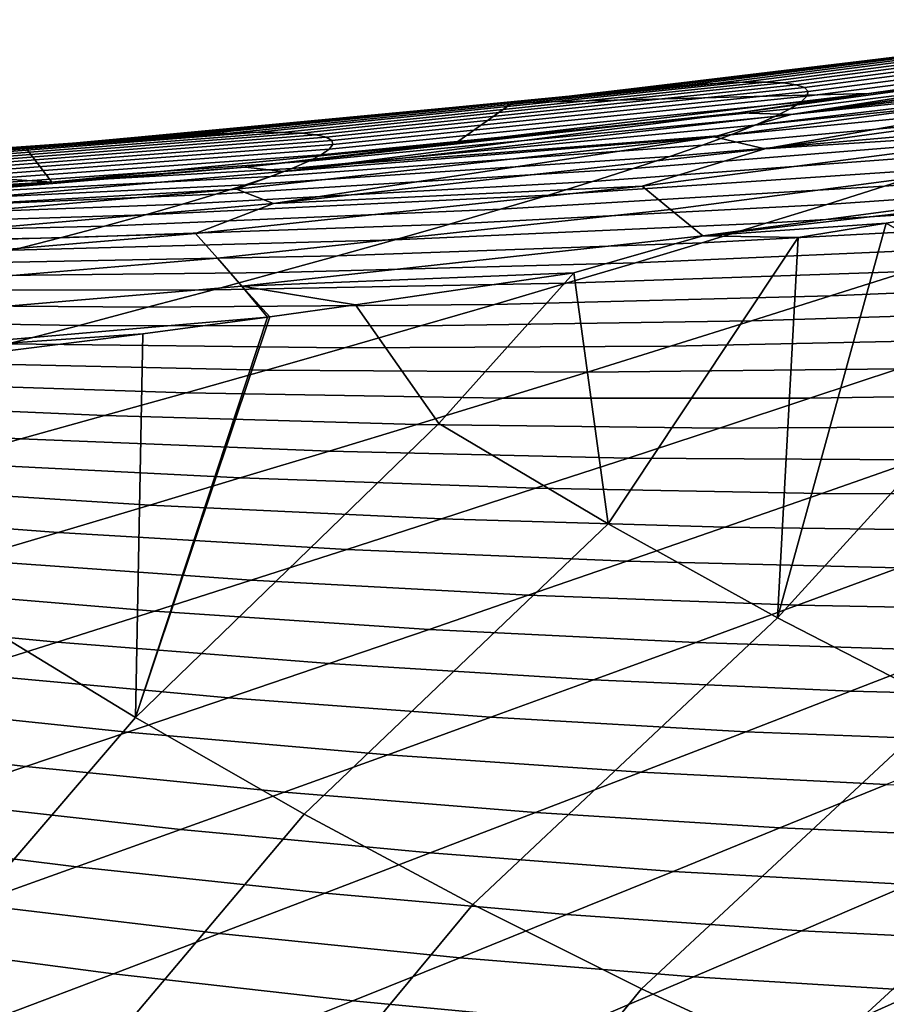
# Model space of a CAD drawing. Header units: metres. Extents: x -167 to 28, y -50 to 27.
# Tile 206 of 256: x -30.52 to -28.12, y 17.48 to 20.2. Entities that reach past the tile are written whole.
import ezdxf

# ---------------------------------------------------------------- set-up
doc = ezdxf.new("R2010")
doc.units = ezdxf.units.M
doc.layers.add('solid_12_065_011_XXX', color=7, linetype='CONTINUOUS')

msp = doc.modelspace()

# ---------------------------------------------------------------- linework, layer by layer
at = {"layer": 'solid_12_065_011_XXX'}
for points in [[(-28.597, 20.024534, 78.663971), (-28.685078, 20.01878, 78.853798), (-27.342863, 20.188337, 78.775581), (-27.257004, 20.195724, 78.556702)], [(-28.521622, 20.02767, 78.475792), (-28.597, 20.024534, 78.663971), (-27.257004, 20.195724, 78.556702), (-27.184439, 20.199965, 78.339195)], [(-28.459135, 20.02813, 78.289642), (-28.521622, 20.02767, 78.475792), (-27.184439, 20.199965, 78.339195), (-27.125368, 20.200991, 78.123535)], [(-28.409733, 20.025867, 78.105881), (-28.459135, 20.02813, 78.289642), (-27.125368, 20.200991, 78.123535), (-27.079988, 20.198746, 77.910179)], [(-28.373531, 20.020847, 77.924881), (-28.409733, 20.025867, 78.105881), (-27.079988, 20.198746, 77.910179), (-27.04841, 20.19319, 77.699593)], [(-28.350555, 20.013056, 77.747025), (-28.373531, 20.020847, 77.924881), (-27.04841, 20.19319, 77.699593), (-27.030643, 20.184305, 77.492256)], [(-28.898293, 19.999701, 79.237007), (-29.022785, 19.986544, 79.429749), (-27.677341, 20.148232, 79.436279), (-27.553377, 20.164488, 79.215767)], [(-28.785614, 20.010475, 79.044922), (-28.898293, 19.999701, 79.237007), (-27.553377, 20.164488, 79.215767), (-27.441769, 20.177893, 78.995407)], [(-28.685078, 20.01878, 78.853798), (-28.785614, 20.010475, 79.044922), (-27.441769, 20.177893, 78.995407), (-27.342863, 20.188337, 78.775581)], [(-28.340836, 20.002491, 77.57267), (-28.350555, 20.013056, 77.747025), (-27.030643, 20.184305, 77.492256), (-27.026699, 20.172094, 77.28862)], [(-28.344336, 19.989161, 77.402184), (-28.340836, 20.002491, 77.57267), (-27.026699, 20.172094, 77.28862), (-27.03652, 20.15657, 77.089142)], [(-26.995333, 20.162552, 89.930771), (-27.813301, 20.129242, 79.656555), (-29.158758, 19.9711, 79.622818), (-28.172138, 19.997013, 90.072929)], [(-29.022785, 19.986544, 79.429749), (-29.158758, 19.9711, 79.622818), (-27.813301, 20.129242, 79.656555), (-27.677341, 20.148232, 79.436279)], [(-28.390444, 19.954332, 77.074051), (-28.360922, 19.973095, 77.23587), (-27.059933, 20.137775, 76.894234), (-27.096756, 20.115761, 76.704292)], [(-28.360922, 19.973095, 77.23587), (-28.344336, 19.989161, 77.402184), (-27.03652, 20.15657, 77.089142), (-27.059933, 20.137775, 76.894234)], [(-27.16412, 20.129131, 90.062592), (-26.995333, 20.162552, 89.930771), (-28.172138, 19.997013, 90.072929)], [(-28.533077, 19.943335, 90.238853), (-27.16412, 20.129131, 90.062592), (-28.172138, 19.997013, 90.072929)], [(-28.38744, 19.939014, 90.330231), (-27.16412, 20.129131, 90.062592), (-28.533077, 19.943335, 90.238853)], [(-28.432722, 19.93293, 76.917015), (-28.390444, 19.954332, 77.074051), (-27.096756, 20.115761, 76.704292), (-27.146769, 20.090599, 76.519684)], [(-26.979618, 20.134455, 90.154991), (-27.16412, 20.129131, 90.062592), (-28.38744, 19.939014, 90.330231)], [(-26.979618, 20.134455, 90.154991), (-28.38744, 19.939014, 90.330231), (-27.273552, 20.054201, 90.295753)], [(-28.487476, 19.908949, 76.764999), (-28.432722, 19.93293, 76.917015), (-27.146769, 20.090599, 76.519684), (-27.209644, 20.062378, 76.340729)], [(-28.487476, 19.908949, 76.764999), (-27.209644, 20.062378, 76.340729), (-27.285042, 20.031195, 76.167686)], [(-29.862865, 19.889376, 78.611229), (-29.940977, 19.887362, 78.770325), (-28.597, 20.024534, 78.663971), (-28.521622, 20.02767, 78.475792)], [(-29.797043, 19.88925, 78.45433), (-29.862865, 19.889376, 78.611229), (-28.521622, 20.02767, 78.475792), (-28.459135, 20.02813, 78.289642)], [(-29.743696, 19.886948, 78.299911), (-29.797043, 19.88925, 78.45433), (-28.459135, 20.02813, 78.289642), (-28.409733, 20.025867, 78.105881)], [(-27.273552, 20.054201, 90.295753), (-28.600353, 19.876358, 90.471115), (-28.460039, 19.843941, 90.554214)], [(-28.38744, 19.939014, 90.330231), (-28.600353, 19.876358, 90.471115), (-27.273552, 20.054201, 90.295753)], [(-28.487476, 19.908949, 76.764999), (-27.285042, 20.031195, 76.167686), (-27.372608, 19.997164, 76.000839), (-28.554419, 19.882471, 76.618217)], [(-27.273552, 20.054201, 90.295753), (-28.460039, 19.843941, 90.554214), (-27.095713, 20.03079, 90.379578)], [(-27.095713, 20.03079, 90.379578), (-28.460039, 19.843941, 90.554214), (-27.558634, 19.901178, 90.529724)], [(-30.13328, 19.8771, 79.094002), (-30.246946, 19.868969, 79.258064), (-28.898293, 19.999701, 79.237007), (-28.785614, 20.010475, 79.044922)], [(-30.031191, 19.883253, 78.931335), (-30.13328, 19.8771, 79.094002), (-28.785614, 20.010475, 79.044922), (-28.685078, 20.01878, 78.853798)], [(-29.940977, 19.887362, 78.770325), (-30.031191, 19.883253, 78.931335), (-28.685078, 20.01878, 78.853798), (-28.597, 20.024534, 78.663971)], [(-29.702948, 19.882442, 78.148254), (-29.743696, 19.886948, 78.299911), (-28.409733, 20.025867, 78.105881), (-28.373531, 20.020847, 77.924881)], [(-29.674843, 19.875719, 77.999619), (-29.702948, 19.882442, 78.148254), (-28.373531, 20.020847, 77.924881), (-28.350555, 20.013056, 77.747025)], [(-29.659424, 19.866772, 77.854294), (-29.674843, 19.875719, 77.999619), (-28.350555, 20.013056, 77.747025), (-28.340836, 20.002491, 77.57267)], [(-29.656681, 19.855604, 77.712532), (-29.659424, 19.866772, 77.854294), (-28.340836, 20.002491, 77.57267), (-28.344336, 19.989161, 77.402184)], [(-30.371887, 19.858923, 79.423271), (-30.507793, 19.847033, 79.589378), (-29.158758, 19.9711, 79.622818), (-29.022785, 19.986544, 79.429749)], [(-30.246946, 19.868969, 79.258064), (-30.371887, 19.858923, 79.423271), (-29.022785, 19.986544, 79.429749), (-28.898293, 19.999701, 79.237007)], [(-29.666512, 19.842236, 77.574562), (-29.656681, 19.855604, 77.712532), (-28.344336, 19.989161, 77.402184), (-28.360922, 19.973095, 77.23587)], [(-29.314371, 19.861168, 90.249687), (-28.172138, 19.997013, 90.072929), (-29.158758, 19.9711, 79.622818)], [(-28.533077, 19.943335, 90.238853), (-28.172138, 19.997013, 90.072929), (-29.314371, 19.861168, 90.249687)], [(-28.554419, 19.882471, 76.618217), (-27.372608, 19.997164, 76.000839), (-27.471918, 19.960402, 75.840347), (-28.63324, 19.853579, 76.47686)], [(-29.314371, 19.861168, 90.249687), (-29.158758, 19.9711, 79.622818), (-30.507793, 19.847033, 79.589378), (-30.434591, 19.751423, 90.463562)], [(-29.723427, 19.809011, 77.310883), (-29.688808, 19.826694, 77.440605), (-28.390444, 19.954332, 77.074051), (-28.432722, 19.93293, 76.917015)], [(-29.688808, 19.826694, 77.440605), (-29.666512, 19.842236, 77.574562), (-28.360922, 19.973095, 77.23587), (-28.390444, 19.954332, 77.074051)], [(-28.63324, 19.853579, 76.47686), (-27.471918, 19.960402, 75.840347), (-27.582531, 19.921034, 75.686348), (-28.723566, 19.822363, 76.341072)], [(-29.899414, 19.792751, 90.471344), (-28.533077, 19.943335, 90.238853), (-29.314371, 19.861168, 90.249687)], [(-29.792381, 19.780857, 90.564476), (-28.533077, 19.943335, 90.238853), (-29.899414, 19.792751, 90.471344)], [(-28.38744, 19.939014, 90.330231), (-28.533077, 19.943335, 90.238853), (-29.792381, 19.780857, 90.564476)], [(-28.38744, 19.939014, 90.330231), (-29.792381, 19.780857, 90.564476), (-28.600353, 19.876358, 90.471115)], [(-29.770136, 19.789236, 77.185547), (-29.723427, 19.809011, 77.310883), (-28.432722, 19.93293, 76.917015), (-28.487476, 19.908949, 76.764999)], [(-28.723566, 19.822363, 76.341072), (-27.582531, 19.921034, 75.686348), (-27.704004, 19.879196, 75.538979), (-28.82501, 19.788925, 76.210938)], [(-29.770136, 19.789236, 77.185547), (-28.487476, 19.908949, 76.764999), (-28.554419, 19.882471, 76.618217)], [(-28.7997, 19.740635, 90.703659), (-28.721565, 19.676151, 90.780296), (-27.462875, 19.840858, 90.606636), (-27.558634, 19.901178, 90.529724)], [(-28.460039, 19.843941, 90.554214), (-28.7997, 19.740635, 90.703659), (-27.558634, 19.901178, 90.529724)], [(-31.598476, 19.772377, 79.278923), (-31.723783, 19.765448, 79.416855), (-30.371887, 19.858923, 79.423271), (-30.246946, 19.868969, 79.258064)], [(-31.483906, 19.777857, 79.142632), (-31.598476, 19.772377, 79.278923), (-30.246946, 19.868969, 79.258064), (-30.13328, 19.8771, 79.094002)], [(-31.380346, 19.781845, 79.008156), (-31.483906, 19.777857, 79.142632), (-30.13328, 19.8771, 79.094002), (-30.031191, 19.883253, 78.931335)], [(-31.288076, 19.784294, 78.875687), (-31.380346, 19.781845, 79.008156), (-30.031191, 19.883253, 78.931335), (-29.940977, 19.887362, 78.770325)], [(-31.207312, 19.78517, 78.745407), (-31.288076, 19.784294, 78.875687), (-29.940977, 19.887362, 78.770325), (-29.862865, 19.889376, 78.611229)], [(-31.138233, 19.784441, 78.617493), (-31.207312, 19.78517, 78.745407), (-29.862865, 19.889376, 78.611229), (-29.797043, 19.88925, 78.45433)], [(-31.081026, 19.782078, 78.492149), (-31.138233, 19.784441, 78.617493), (-29.797043, 19.88925, 78.45433), (-29.743696, 19.886948, 78.299911)], [(-31.035812, 19.778063, 78.36956), (-31.081026, 19.782078, 78.492149), (-29.743696, 19.886948, 78.299911), (-29.702948, 19.882442, 78.148254)], [(-31.002659, 19.772381, 78.249886), (-31.035812, 19.778063, 78.36956), (-29.702948, 19.882442, 78.148254), (-29.674843, 19.875719, 77.999619)], [(-30.981621, 19.765022, 78.133308), (-31.002659, 19.772381, 78.249886), (-29.674843, 19.875719, 77.999619), (-29.659424, 19.866772, 77.854294)], [(-30.972713, 19.755989, 78.019997), (-30.981621, 19.765022, 78.133308), (-29.659424, 19.866772, 77.854294), (-29.656681, 19.855604, 77.712532)], [(-28.600353, 19.876358, 90.471115), (-29.923643, 19.731638, 90.69976), (-29.820566, 19.692129, 90.784721)], [(-29.792381, 19.780857, 90.564476), (-29.923643, 19.731638, 90.69976), (-28.600353, 19.876358, 90.471115)], [(-29.770136, 19.789236, 77.185547), (-28.554419, 19.882471, 76.618217), (-28.63324, 19.853579, 76.47686), (-29.828693, 19.76742, 77.064743)], [(-28.600353, 19.876358, 90.471115), (-29.820566, 19.692129, 90.784721), (-28.460039, 19.843941, 90.554214)], [(-28.82501, 19.788925, 76.210938), (-27.704004, 19.879196, 75.538979), (-27.835875, 19.835022, 75.3983), (-28.93718, 19.753366, 76.086571)], [(-27.977665, 19.788641, 75.264305), (-26.930162, 19.878618, 74.520348), (-27.099829, 19.820786, 74.380089), (-28.128899, 19.740192, 75.137016)], [(-31.723783, 19.765448, 79.416855), (-31.859541, 19.757116, 79.556259), (-31.154181, 19.799751, 79.573494), (-30.371887, 19.858923, 79.423271)], [(-30.371887, 19.858923, 79.423271), (-31.154181, 19.799751, 79.573494), (-30.507793, 19.847033, 79.589378)], [(-30.434591, 19.751423, 90.463562), (-30.507793, 19.847033, 79.589378), (-31.154181, 19.799751, 79.573494)], [(-30.99102, 19.732925, 77.803726), (-30.975872, 19.745285, 77.910088), (-29.666512, 19.842236, 77.574562), (-29.688808, 19.826694, 77.440605)], [(-30.975872, 19.745285, 77.910088), (-30.972713, 19.755989, 78.019997), (-29.656681, 19.855604, 77.712532), (-29.666512, 19.842236, 77.574562)], [(-29.899414, 19.792751, 90.471344), (-29.314371, 19.861168, 90.249687), (-30.434591, 19.751423, 90.463562)], [(-29.828693, 19.76742, 77.064743), (-28.63324, 19.853579, 76.47686), (-28.723566, 19.822363, 76.341072), (-29.898844, 19.743622, 76.948631)], [(-28.460039, 19.843941, 90.554214), (-29.820566, 19.692129, 90.784721), (-28.7997, 19.740635, 90.703659)], [(-28.721565, 19.676151, 90.780296), (-28.632223, 19.602736, 90.845512), (-27.35334, 19.772198, 90.67244), (-27.462875, 19.840858, 90.606636)], [(-31.018059, 19.718925, 77.701027), (-30.99102, 19.732925, 77.803726), (-29.688808, 19.826694, 77.440605), (-29.723427, 19.809011, 77.310883)], [(-29.898844, 19.743622, 76.948631), (-28.723566, 19.822363, 76.341072), (-28.82501, 19.788925, 76.210938), (-29.980261, 19.717909, 76.837273)], [(-28.93718, 19.753366, 76.086571), (-27.835875, 19.835022, 75.3983), (-27.977665, 19.788641, 75.264305), (-29.059658, 19.715792, 75.967987)], [(-28.128899, 19.740192, 75.137016), (-27.099829, 19.820786, 74.380089), (-27.277933, 19.760931, 74.247314), (-28.289106, 19.68981, 75.016388)], [(-30.434591, 19.751423, 90.463562), (-31.154181, 19.799751, 79.573494), (-31.859541, 19.757116, 79.556259), (-31.540461, 19.665659, 90.717834)], [(-31.259356, 19.677162, 90.765236), (-29.899414, 19.792751, 90.471344), (-30.434591, 19.751423, 90.463562)], [(-29.792381, 19.780857, 90.564476), (-29.899414, 19.792751, 90.471344), (-31.259356, 19.677162, 90.765236), (-31.190355, 19.659735, 90.86335)], [(-31.018059, 19.718925, 77.701027), (-29.770136, 19.789236, 77.185547), (-29.828693, 19.76742, 77.064743), (-31.056801, 19.703312, 77.602089)], [(-31.018059, 19.718925, 77.701027), (-29.723427, 19.809011, 77.310883), (-29.770136, 19.789236, 77.185547)], [(-29.980261, 19.717909, 76.837273), (-28.82501, 19.788925, 76.210938), (-28.93718, 19.753366, 76.086571), (-30.072609, 19.69035, 76.730736)], [(-29.059658, 19.715792, 75.967987), (-27.977665, 19.788641, 75.264305), (-28.128899, 19.740192, 75.137016), (-29.192011, 19.676306, 75.855194)], [(-29.792381, 19.780857, 90.564476), (-31.190355, 19.659735, 90.86335), (-29.923643, 19.731638, 90.69976)], [(-31.056801, 19.703312, 77.602089), (-29.828693, 19.76742, 77.064743), (-29.898844, 19.743622, 76.948631), (-31.107056, 19.686113, 77.507004)], [(-28.632223, 19.602736, 90.845512), (-27.729939, 19.705317, 90.72966), (-27.35334, 19.772198, 90.67244)], [(-28.289106, 19.68981, 75.016388), (-27.277933, 19.760931, 74.247314), (-27.463984, 19.699207, 74.121918), (-28.45783, 19.637617, 74.902328)], [(-31.259356, 19.677162, 90.765236), (-30.434591, 19.751423, 90.463562), (-31.540461, 19.665659, 90.717834)], [(-31.239851, 19.619772, 90.986374), (-31.173439, 19.575064, 91.076172), (-29.820566, 19.692129, 90.784721), (-29.923643, 19.731638, 90.69976)], [(-31.190355, 19.659735, 90.86335), (-31.239851, 19.619772, 90.986374), (-29.923643, 19.731638, 90.69976)], [(-31.107056, 19.686113, 77.507004), (-29.898844, 19.743622, 76.948631), (-29.980261, 19.717909, 76.837273), (-31.168612, 19.667366, 77.415833)], [(-30.072609, 19.69035, 76.730736), (-28.93718, 19.753366, 76.086571), (-29.059658, 19.715792, 75.967987), (-30.175547, 19.66102, 76.629089)], [(-30.03653, 19.609074, 90.92495), (-29.975731, 19.541245, 91.002434), (-28.721565, 19.676151, 90.780296), (-28.7997, 19.740635, 90.703659)], [(-29.820566, 19.692129, 90.784721), (-30.03653, 19.609074, 90.92495), (-28.7997, 19.740635, 90.703659)], [(-29.192011, 19.676306, 75.855194), (-28.128899, 19.740192, 75.137016), (-28.289106, 19.68981, 75.016388), (-29.333811, 19.635015, 75.748184)], [(-31.168612, 19.667366, 77.415833), (-29.980261, 19.717909, 76.837273), (-30.072609, 19.69035, 76.730736), (-31.241198, 19.647106, 77.328621)], [(-30.175547, 19.66102, 76.629089), (-29.059658, 19.715792, 75.967987), (-29.192011, 19.676306, 75.855194), (-30.288704, 19.629993, 76.532341)], [(-28.632223, 19.602736, 90.845512), (-28.124859, 19.637884, 90.793747), (-27.729939, 19.705317, 90.72966)], [(-27.729939, 19.705317, 90.72966), (-28.124859, 19.637884, 90.793747), (-27.668798, 19.374857, 90.995132)], [(-31.241198, 19.647106, 77.328621), (-30.072609, 19.69035, 76.730736), (-30.175547, 19.66102, 76.629089), (-31.32453, 19.625376, 77.245399)], [(-29.820566, 19.692129, 90.784721), (-31.173439, 19.575064, 91.076172), (-30.03653, 19.609074, 90.92495)], [(-30.288704, 19.629993, 76.532341), (-29.192011, 19.676306, 75.855194), (-29.333811, 19.635015, 75.748184), (-30.411695, 19.597345, 76.440468)], [(-29.975731, 19.541245, 91.002434), (-29.908239, 19.463778, 91.068771), (-28.632223, 19.602736, 90.845512), (-28.721565, 19.676151, 90.780296)], [(-29.333811, 19.635015, 75.748184), (-28.289106, 19.68981, 75.016388), (-28.45783, 19.637617, 74.902328), (-29.484627, 19.592024, 75.646919)], [(-28.45783, 19.637617, 74.902328), (-27.463984, 19.699207, 74.121918), (-27.657497, 19.635761, 74.003784), (-28.634607, 19.58374, 74.794754)], [(-31.32453, 19.625376, 77.245399), (-30.175547, 19.66102, 76.629089), (-30.288704, 19.629993, 76.532341), (-31.418314, 19.602219, 77.166191)], [(-31.418314, 19.602219, 77.166191), (-30.288704, 19.629993, 76.532341), (-30.411695, 19.597345, 76.440468), (-31.522228, 19.577681, 77.090988)], [(-30.411695, 19.597345, 76.440468), (-29.333811, 19.635015, 75.748184), (-29.484627, 19.592024, 75.646919), (-30.544132, 19.563152, 76.35347)], [(-29.484627, 19.592024, 75.646919), (-28.45783, 19.637617, 74.902328), (-28.634607, 19.58374, 74.794754), (-29.644035, 19.547434, 75.551323)], [(-28.634607, 19.58374, 74.794754), (-27.657497, 19.635761, 74.003784), (-27.858034, 19.570726, 73.892746), (-28.818993, 19.528301, 74.693558)], [(-28.632223, 19.602736, 90.845512), (-28.367653, 19.597828, 90.835266), (-28.124859, 19.637884, 90.793747)], [(-28.124859, 19.637884, 90.793747), (-28.367653, 19.597828, 90.835266), (-28.425472, 18.545582, 91.641388)], [(-27.668798, 19.374857, 90.995132), (-28.124859, 19.637884, 90.793747), (-28.425472, 18.545582, 91.641388)], [(-31.522228, 19.577681, 77.090988), (-30.411695, 19.597345, 76.440468), (-30.544132, 19.563152, 76.35347), (-31.635933, 19.551809, 77.01976)], [(-31.266001, 19.506195, 91.197418), (-31.222136, 19.435823, 91.276978), (-29.975731, 19.541245, 91.002434), (-30.03653, 19.609074, 90.92495)], [(-31.173439, 19.575064, 91.076172), (-31.266001, 19.506195, 91.197418), (-30.03653, 19.609074, 90.92495)], [(-30.544132, 19.563152, 76.35347), (-29.484627, 19.592024, 75.646919), (-29.644035, 19.547434, 75.551323), (-30.685627, 19.527494, 76.271294)], [(-28.632223, 19.602736, 90.845512), (-29.908239, 19.463778, 91.068771), (-28.988848, 19.500071, 90.949181)], [(-28.632223, 19.602736, 90.845512), (-28.988848, 19.500071, 90.949181), (-28.894522, 18.80551, 91.443008), (-28.367653, 19.597828, 90.835266)], [(-28.367653, 19.597828, 90.835266), (-28.894522, 18.80551, 91.443008), (-28.425472, 18.545582, 91.641388)], [(-29.644035, 19.547434, 75.551323), (-28.634607, 19.58374, 74.794754), (-28.818993, 19.528301, 74.693558), (-29.811607, 19.501343, 75.461304)], [(-28.818993, 19.528301, 74.693558), (-27.858034, 19.570726, 73.892746), (-28.065157, 19.50423, 73.788643), (-29.010567, 19.471413, 74.598595)], [(-31.222136, 19.435823, 91.276978), (-31.176081, 19.355324, 91.346024), (-29.908239, 19.463778, 91.068771), (-29.975731, 19.541245, 91.002434)], [(-30.685627, 19.527494, 76.271294), (-29.644035, 19.547434, 75.551323), (-29.811607, 19.501343, 75.461304), (-30.835791, 19.490442, 76.193878)], [(-28.065157, 19.50423, 73.788643), (-27.150616, 19.551832, 72.948936), (-27.378073, 19.474272, 72.844276), (-28.27844, 19.436399, 73.691292)], [(-29.811607, 19.501343, 75.461304), (-28.818993, 19.528301, 74.693558), (-29.010567, 19.471413, 74.598595), (-29.986931, 19.453848, 75.376778)], [(-30.835791, 19.490442, 76.193878), (-29.811607, 19.501343, 75.461304), (-29.986931, 19.453848, 75.376778), (-30.99423, 19.452068, 76.12114)], [(-29.908239, 19.463778, 91.068771), (-29.593876, 19.411448, 91.071159), (-28.988848, 19.500071, 90.949181)], [(-28.988848, 19.500071, 90.949181), (-29.593876, 19.411448, 91.071159), (-29.362936, 19.083712, 91.269478)], [(-28.988848, 19.500071, 90.949181), (-29.362936, 19.083712, 91.269478), (-28.894522, 18.80551, 91.443008)], [(-29.010567, 19.471413, 74.598595), (-28.065157, 19.50423, 73.788643), (-28.27844, 19.436399, 73.691292), (-29.208916, 19.413181, 74.509712)], [(-31.176081, 19.355324, 91.346024), (-31.128838, 19.265959, 91.403534), (-29.837294, 19.377644, 91.123436), (-29.908239, 19.463778, 91.068771)], [(-29.986931, 19.453848, 75.376778), (-29.010567, 19.471413, 74.598595), (-29.208916, 19.413181, 74.509712), (-30.169607, 19.405039, 75.297615)], [(-29.908239, 19.463778, 91.068771), (-29.837294, 19.377644, 91.123436), (-29.831038, 19.3785, 91.12207)], [(-29.908239, 19.463778, 91.068771), (-29.831038, 19.3785, 91.12207), (-29.593876, 19.411448, 91.071159)], [(-28.27844, 19.436399, 73.691292), (-27.378073, 19.474272, 72.844276), (-27.610695, 19.395529, 72.746758), (-28.497496, 19.367348, 73.600502)], [(-30.99423, 19.452068, 76.12114), (-29.986931, 19.453848, 75.376778), (-30.169607, 19.405039, 75.297615), (-31.160563, 19.412447, 76.053001)], [(-29.208916, 19.413181, 74.509712), (-28.27844, 19.436399, 73.691292), (-28.497496, 19.367348, 73.600502), (-29.413633, 19.35371, 74.426758)], [(-31.160563, 19.412447, 76.053001), (-30.169607, 19.405039, 75.297615), (-30.359247, 19.355, 75.223686), (-31.334415, 19.371643, 75.989365)], [(-30.169607, 19.405039, 75.297615), (-29.208916, 19.413181, 74.509712), (-29.413633, 19.35371, 74.426758), (-30.359247, 19.355, 75.223686)], [(-29.593876, 19.411448, 91.071159), (-29.831038, 19.3785, 91.12207), (-30.20332, 18.269815, 91.881073), (-29.362936, 19.083712, 91.269478)], [(-31.128838, 19.265959, 91.403534), (-30.183077, 19.331394, 91.200996), (-29.837294, 19.377644, 91.123436)], [(-29.831038, 19.3785, 91.12207), (-29.837294, 19.377644, 91.123436), (-30.20332, 18.269815, 91.881073)], [(-29.837294, 19.377644, 91.123436), (-30.183077, 19.331394, 91.200996), (-30.20332, 18.269815, 91.881073)], [(-28.497496, 19.367348, 73.600502), (-27.610695, 19.395529, 72.746758), (-27.848106, 19.315723, 72.656128), (-28.721956, 19.297176, 73.51606)], [(-27.215094, 19.129725, 91.220512), (-27.668798, 19.374857, 90.995132), (-28.425472, 18.545582, 91.641388), (-27.95715, 18.304684, 91.864014)], [(-31.334415, 19.371643, 75.989365), (-30.359247, 19.355, 75.223686), (-30.555468, 19.303814, 75.154861), (-31.515421, 19.329721, 75.930107)], [(-30.359247, 19.355, 75.223686), (-29.413633, 19.35371, 74.426758), (-29.62435, 19.293095, 74.349564), (-30.555468, 19.303814, 75.154861)], [(-29.413633, 19.35371, 74.426758), (-28.497496, 19.367348, 73.600502), (-28.721956, 19.297176, 73.51606), (-29.62435, 19.293095, 74.349564)], [(-31.128838, 19.265959, 91.403534), (-30.756842, 19.259394, 91.338478), (-30.183077, 19.331394, 91.200996)], [(-30.756842, 19.259394, 91.338478), (-30.668329, 18.553442, 91.748085), (-30.20332, 18.269815, 91.881073), (-30.183077, 19.331394, 91.200996)], [(-30.555468, 19.303814, 75.154861), (-29.62435, 19.293095, 74.349564), (-29.84071, 19.231421, 74.277954), (-30.757915, 19.25156, 75.090988)], [(-29.62435, 19.293095, 74.349564), (-28.721956, 19.297176, 73.51606), (-28.951454, 19.225988, 73.437782), (-29.84071, 19.231421, 74.277954)], [(-28.721956, 19.297176, 73.51606), (-27.848106, 19.315723, 72.656128), (-28.08997, 19.234957, 72.572166), (-28.951454, 19.225988, 73.437782)], [(-30.757915, 19.25156, 75.090988), (-29.84071, 19.231421, 74.277954), (-30.062359, 19.168777, 74.211746), (-30.966242, 19.198307, 75.031937)], [(-28.08997, 19.234957, 72.572166), (-27.256046, 19.258055, 71.682724), (-27.513052, 19.166895, 71.600861), (-28.33597, 19.15333, 72.494637)], [(-29.84071, 19.231421, 74.277954), (-28.951454, 19.225988, 73.437782), (-29.185663, 19.153875, 73.365448), (-30.062359, 19.168777, 74.211746)], [(-28.951454, 19.225988, 73.437782), (-28.08997, 19.234957, 72.572166), (-28.33597, 19.15333, 72.494637), (-29.185663, 19.153875, 73.365448)], [(-30.966242, 19.198307, 75.031937), (-30.062359, 19.168777, 74.211746), (-30.288977, 19.105238, 74.150772), (-31.180109, 19.144125, 74.977539)], [(-30.062359, 19.168777, 74.211746), (-29.185663, 19.153875, 73.365448), (-29.424274, 19.080921, 73.298851), (-30.288977, 19.105238, 74.150772)], [(-28.33597, 19.15333, 72.494637), (-27.513052, 19.166895, 71.600861), (-27.773333, 19.075048, 71.525604), (-28.585796, 19.07093, 72.423309)], [(-31.180109, 19.144125, 74.977539), (-30.288977, 19.105238, 74.150772), (-30.520264, 19.040874, 74.094849), (-31.399206, 19.089075, 74.92765)], [(-29.185663, 19.153875, 73.365448), (-28.33597, 19.15333, 72.494637), (-28.585796, 19.07093, 72.423309), (-29.424274, 19.080921, 73.298851)], [(-30.288977, 19.105238, 74.150772), (-29.424274, 19.080921, 73.298851), (-29.666981, 19.007204, 73.237793), (-30.520264, 19.040874, 74.094849)], [(-31.399206, 19.089075, 74.92765), (-30.520264, 19.040874, 74.094849), (-30.755917, 18.975754, 74.0438), (-31.623236, 19.033216, 74.882126)], [(-28.894522, 18.80551, 91.443008), (-29.362936, 19.083712, 91.269478), (-30.20332, 18.269815, 91.881073), (-29.736448, 18.002401, 92.038826)], [(-29.424274, 19.080921, 73.298851), (-28.585796, 19.07093, 72.423309), (-28.83917, 18.987844, 72.357948), (-29.666981, 19.007204, 73.237793)], [(-28.585796, 19.07093, 72.423309), (-27.773333, 19.075048, 71.525604), (-28.036634, 18.982597, 71.456703), (-28.83917, 18.987844, 72.357948)], [(-30.520264, 19.040874, 74.094849), (-29.666981, 19.007204, 73.237793), (-29.913507, 18.932796, 73.182076), (-30.755917, 18.975754, 74.0438)], [(-29.666981, 19.007204, 73.237793), (-28.83917, 18.987844, 72.357948), (-29.095837, 18.904146, 72.29834), (-29.913507, 18.932796, 73.182076)], [(-30.755917, 18.975754, 74.0438), (-29.913507, 18.932796, 73.182076), (-30.163603, 18.857765, 73.131485), (-30.995661, 18.909939, 73.997444)], [(-28.83917, 18.987844, 72.357948), (-28.036634, 18.982597, 71.456703), (-28.302706, 18.889622, 71.393913), (-29.095837, 18.904146, 72.29834)], [(-28.036634, 18.982597, 71.456703), (-27.259163, 18.99128, 70.53537), (-27.533911, 18.889059, 70.470047), (-28.302706, 18.889622, 71.393913)], [(-29.913507, 18.932796, 73.182076), (-29.095837, 18.904146, 72.29834), (-29.355545, 18.819904, 72.244255), (-30.163603, 18.857765, 73.131485)], [(-30.995661, 18.909939, 73.997444), (-30.163603, 18.857765, 73.131485), (-30.417011, 18.782169, 73.085846), (-31.239248, 18.843483, 73.95562)], [(-29.095837, 18.904146, 72.29834), (-28.302706, 18.889622, 71.393913), (-28.571304, 18.796196, 71.33699), (-29.355545, 18.819904, 72.244255)], [(-28.302706, 18.889622, 71.393913), (-27.533911, 18.889059, 70.470047), (-27.810717, 18.786484, 70.410889), (-28.571304, 18.796196, 71.33699)], [(-30.163603, 18.857765, 73.131485), (-29.355545, 18.819904, 72.244255), (-29.618055, 18.735186, 72.19548), (-30.417011, 18.782169, 73.085846)], [(-31.239248, 18.843483, 73.95562), (-30.417011, 18.782169, 73.085846), (-30.673496, 18.706066, 73.044952), (-31.486425, 18.776442, 73.918144)], [(-28.425472, 18.545582, 91.641388), (-28.894522, 18.80551, 91.443008), (-29.736448, 18.002401, 92.038826), (-29.269022, 17.751949, 92.220901)], [(-29.355545, 18.819904, 72.244255), (-28.571304, 18.796196, 71.33699), (-28.842232, 18.702383, 71.285713), (-29.618055, 18.735186, 72.19548)], [(-30.417011, 18.782169, 73.085846), (-29.618055, 18.735186, 72.19548), (-29.883167, 18.650045, 72.15181), (-30.673496, 18.706066, 73.044952)], [(-28.571304, 18.796196, 71.33699), (-27.810717, 18.786484, 70.410889), (-28.089392, 18.68362, 70.357674), (-28.842232, 18.702383, 71.285713)], [(-29.618055, 18.735186, 72.19548), (-28.842232, 18.702383, 71.285713), (-29.115295, 18.608244, 71.239853), (-29.883167, 18.650045, 72.15181)], [(-30.673496, 18.706066, 73.044952), (-29.883167, 18.650045, 72.15181), (-30.150681, 18.564543, 72.113052), (-30.932854, 18.629509, 73.008636)], [(-28.842232, 18.702383, 71.285713), (-28.089392, 18.68362, 70.357674), (-28.36974, 18.580526, 70.310143), (-29.115295, 18.608244, 71.239853)], [(-28.089392, 18.68362, 70.357674), (-27.359377, 18.678757, 69.412407), (-27.646372, 18.566765, 69.36367), (-28.36974, 18.580526, 70.310143)], [(-29.883167, 18.650045, 72.15181), (-29.115295, 18.608244, 71.239853), (-29.390297, 18.513834, 71.199196), (-30.150681, 18.564543, 72.113052)], [(-30.932854, 18.629509, 73.008636), (-30.150681, 18.564543, 72.113052), (-30.420397, 18.478722, 72.07901), (-31.194883, 18.552542, 72.976715)], [(-29.115295, 18.608244, 71.239853), (-28.36974, 18.580526, 70.310143), (-28.651588, 18.477261, 70.268066), (-29.390297, 18.513834, 71.199196)], [(-30.150681, 18.564543, 72.113052), (-29.390297, 18.513834, 71.199196), (-29.667059, 18.419203, 71.163536), (-30.420397, 18.478722, 72.07901)], [(-28.36974, 18.580526, 70.310143), (-27.646372, 18.566765, 69.36367), (-27.934469, 18.4547, 69.320625), (-28.651588, 18.477261, 70.268066)], [(-31.194883, 18.552542, 72.976715), (-30.420397, 18.478722, 72.07901), (-30.692135, 18.392628, 72.049492), (-31.459379, 18.47521, 72.949013)], [(-31.43602, 17.673288, 92.368942), (-30.955051, 17.393591, 92.4944), (-30.20332, 18.269815, 91.881073), (-30.668329, 18.553442, 91.748085)], [(-27.95715, 18.304684, 91.864014), (-28.425472, 18.545582, 91.641388), (-29.269022, 17.751949, 92.220901), (-28.802349, 17.519161, 92.426788)], [(-29.390297, 18.513834, 71.199196), (-28.651588, 18.477261, 70.268066), (-28.934795, 18.373873, 70.231247), (-29.667059, 18.419203, 71.163536)], [(-30.420397, 18.478722, 72.07901), (-29.667059, 18.419203, 71.163536), (-29.945435, 18.324398, 71.132675), (-30.692135, 18.392628, 72.049492)], [(-28.651588, 18.477261, 70.268066), (-27.934469, 18.4547, 69.320625), (-28.223532, 18.342617, 69.283058), (-28.934795, 18.373873, 70.231247)], [(-27.934469, 18.4547, 69.320625), (-27.238861, 18.446028, 68.35778), (-27.533201, 18.32531, 68.319817), (-28.223532, 18.342617, 69.283058)], [(-29.667059, 18.419203, 71.163536), (-28.934795, 18.373873, 70.231247), (-29.219215, 18.270412, 70.199471), (-29.945435, 18.324398, 71.132675)], [(-30.692135, 18.392628, 72.049492), (-29.945435, 18.324398, 71.132675), (-30.225277, 18.229464, 71.10643), (-30.965744, 18.306307, 72.02433)], [(-28.934795, 18.373873, 70.231247), (-28.223532, 18.342617, 69.283058), (-28.513418, 18.230558, 69.250732), (-29.219215, 18.270412, 70.199471)], [(-28.223532, 18.342617, 69.283058), (-27.533201, 18.32531, 68.319817), (-27.827997, 18.204714, 68.28727), (-28.513418, 18.230558, 69.250732)], [(-29.945435, 18.324398, 71.132675), (-29.219215, 18.270412, 70.199471), (-29.504705, 18.166922, 70.172531), (-30.225277, 18.229464, 71.10643)], [(-30.965744, 18.306307, 72.02433), (-30.225277, 18.229464, 71.10643), (-30.506433, 18.134436, 71.08461), (-31.241072, 18.219795, 72.003357)], [(-27.490917, 18.083519, 92.11026), (-27.95715, 18.304684, 91.864014), (-28.802349, 17.519161, 92.426788), (-28.337734, 17.304684, 92.655914)], [(-30.955051, 17.393591, 92.4944), (-30.472395, 17.130133, 92.645836), (-29.736448, 18.002401, 92.038826), (-30.20332, 18.269815, 91.881073)], [(-29.219215, 18.270412, 70.199471), (-28.513418, 18.230558, 69.250732), (-28.803997, 18.118567, 69.223442), (-29.504705, 18.166922, 70.172531)], [(-30.225277, 18.229464, 71.10643), (-29.504705, 18.166922, 70.172531), (-29.79113, 18.063435, 70.15023), (-30.506433, 18.134436, 71.08461)], [(-28.513418, 18.230558, 69.250732), (-27.827997, 18.204714, 68.28727), (-28.12315, 18.08429, 68.259941), (-28.803997, 18.118567, 69.223442)], [(-31.241072, 18.219795, 72.003357), (-30.506433, 18.134436, 71.08461), (-30.788767, 18.039351, 71.067047), (-31.517962, 18.133125, 71.986397)], [(-29.504705, 18.166922, 70.172531), (-28.803997, 18.118567, 69.223442), (-29.095167, 18.006683, 69.200989), (-29.79113, 18.063435, 70.15023)], [(-30.506433, 18.134436, 71.08461), (-29.79113, 18.063435, 70.15023), (-30.078381, 17.959991, 70.132393), (-30.788767, 18.039351, 71.067047)], [(-28.803997, 18.118567, 69.223442), (-28.12315, 18.08429, 68.259941), (-28.418562, 17.964075, 68.237633), (-29.095167, 18.006683, 69.200989)], [(-28.12315, 18.08429, 68.259941), (-27.462175, 18.063965, 67.282776), (-27.761345, 17.935484, 67.260849), (-28.418562, 17.964075, 68.237633)], [(-27.028131, 17.882729, 92.379395), (-27.490917, 18.083519, 92.11026), (-28.337734, 17.304684, 92.655914), (-27.876478, 17.109121, 92.907631)], [(-30.788767, 18.039351, 71.067047), (-30.078381, 17.959991, 70.132393), (-30.366352, 17.856628, 70.118866), (-31.072163, 17.944242, 71.053566)], [(-29.79113, 18.063435, 70.15023), (-29.095167, 18.006683, 69.200989), (-29.386827, 17.894947, 69.183197), (-30.078381, 17.959991, 70.132393)], [(-30.472395, 17.130133, 92.645836), (-29.98945, 16.883678, 92.822823), (-29.269022, 17.751949, 92.220901), (-29.736448, 18.002401, 92.038826)], [(-29.095167, 18.006683, 69.200989), (-28.418562, 17.964075, 68.237633), (-28.714142, 17.844107, 68.220139), (-29.386827, 17.894947, 69.183197)], [(-30.078381, 17.959991, 70.132393), (-29.386827, 17.894947, 69.183197), (-29.678877, 17.783392, 69.169884), (-30.366352, 17.856628, 70.118866)], [(-28.418562, 17.964075, 68.237633), (-27.761345, 17.935484, 67.260849), (-28.060368, 17.807343, 67.243881), (-28.714142, 17.844107, 68.220139)], [(-31.072163, 17.944242, 71.053566), (-30.366352, 17.856628, 70.118866), (-30.654936, 17.753376, 70.109467), (-31.356508, 17.849142, 71.044037)], [(-29.386827, 17.894947, 69.183197), (-28.714142, 17.844107, 68.220139), (-29.009789, 17.724415, 68.207275), (-29.678877, 17.783392, 69.169884)], [(-30.366352, 17.856628, 70.118866), (-29.678877, 17.783392, 69.169884), (-29.971212, 17.672043, 69.160866), (-30.654936, 17.753376, 70.109467)], [(-28.714142, 17.844107, 68.220139), (-28.060368, 17.807343, 67.243881), (-28.359159, 17.679577, 67.231674), (-29.009789, 17.724415, 68.207275)], [(-28.060368, 17.807343, 67.243881), (-27.425571, 17.784521, 66.255043), (-27.727091, 17.648745, 66.243683), (-28.359159, 17.679577, 67.231674)], [(-29.678877, 17.783392, 69.169884), (-29.009789, 17.724415, 68.207275), (-29.30542, 17.60503, 68.19886), (-29.971212, 17.672043, 69.160866)], [(-30.654936, 17.753376, 70.109467), (-29.971212, 17.672043, 69.160866), (-30.263746, 17.560928, 69.155975), (-30.944025, 17.650257, 70.104034)], [(-29.98945, 16.883678, 92.822823), (-29.507614, 16.654938, 93.024841), (-28.802349, 17.519161, 92.426788), (-29.269022, 17.751949, 92.220901)], [(-29.009789, 17.724415, 68.207275), (-28.359159, 17.679577, 67.231674), (-28.657661, 17.552219, 67.22406), (-29.30542, 17.60503, 68.19886)], [(-29.971212, 17.672043, 69.160866), (-29.30542, 17.60503, 68.19886), (-29.600967, 17.485985, 68.194725), (-30.263746, 17.560928, 69.155975)], [(-28.359159, 17.679577, 67.231674), (-27.727091, 17.648745, 66.243683), (-28.028059, 17.513479, 66.237045), (-28.657661, 17.552219, 67.22406)], [(-30.944025, 17.650257, 70.104034), (-30.263746, 17.560928, 69.155975), (-30.556402, 17.450081, 69.155075), (-31.233526, 17.547302, 70.102417)], [(-29.30542, 17.60503, 68.19886), (-28.657661, 17.552219, 67.22406), (-28.955811, 17.425303, 67.220871), (-29.600967, 17.485985, 68.194725)], [(-30.263746, 17.560928, 69.155975), (-29.600967, 17.485985, 68.194725), (-29.89636, 17.367308, 68.194733), (-30.556402, 17.450081, 69.155075)], [(-28.657661, 17.552219, 67.22406), (-28.028059, 17.513479, 66.237045), (-28.328411, 17.37875, 66.234947), (-28.955811, 17.425303, 67.220871)], [(-29.507614, 16.654938, 93.024841), (-29.02828, 16.444574, 93.251305), (-28.337734, 17.304684, 92.655914), (-28.802349, 17.519161, 92.426788)], [(-28.028059, 17.513479, 66.237045), (-27.416737, 17.488663, 65.238365), (-27.71891, 17.346172, 65.23748), (-28.328411, 17.37875, 66.234947)], [(-29.600967, 17.485985, 68.194725), (-28.955811, 17.425303, 67.220871), (-29.25354, 17.298853, 67.221947), (-29.89636, 17.367308, 68.194733)]]:
    msp.add_3dface(points, dxfattribs=at)

doc.saveas('drawing.dxf')
